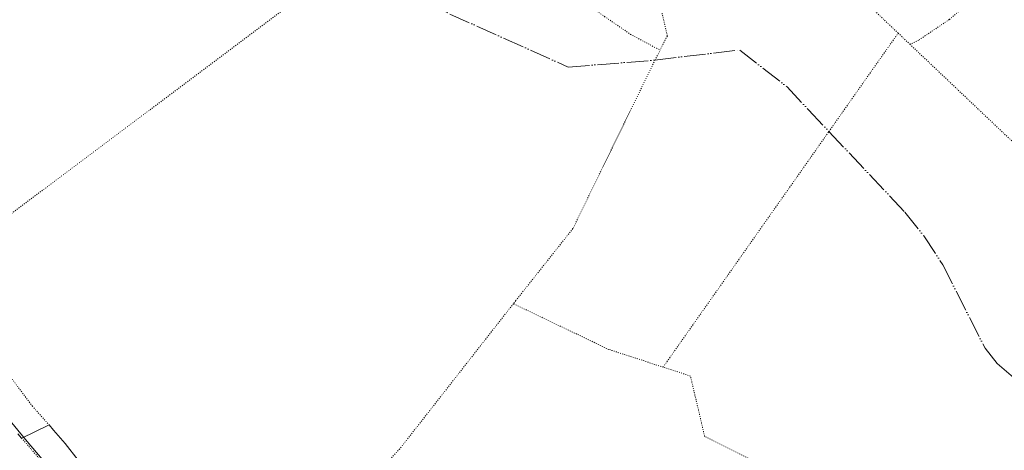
# Model space of a CAD drawing. Header units: metres. Extents: x 64961 to 73789, y 403835 to 410663.
# Tile 83 of 135: x 70139 to 71247, y 406616 to 407101. Entities that reach past the tile are written whole.
import ezdxf

# ---------------------------------------------------------------- set-up
doc = ezdxf.new("R2010")
doc.units = ezdxf.units.M
for name, pattern in [('ACAD_ISO04W100', [30, 24, -3, 0, -3]), ('ACAD_ISO05W100', [33, 24, -3, 0, -3, 0, -3]), ('PERCEELGRENS', [2.5, 1, -1.5])]:
    doc.linetypes.add(name, pattern=pattern)
for name, color, linetype, lineweight in [('B-GEO-OG-GRENS-sectie-G', 253, 'ACAD_ISO04W100', 0), ('B-GEO-OG-GRENS_burggem-G', 253, 'ACAD_ISO05W100', 0), ('B-GEO-OG-GRENS_perceel-G', 253, 'PERCEELGRENS', 0), ('B-GEO-OG-OVLIJNOBJ-G', 253, 'Continuous', 0)]:
    doc.layers.add(name, color=color, linetype=linetype, lineweight=lineweight)

msp = doc.modelspace()

# ---------------------------------------------------------------- linework, layer by layer
at = {"layer": 'B-GEO-OG-GRENS-sectie-G'}
for points in [[(70154.324, 406636.44), (70171.96, 406644.994)], [(70171.96, 406644.994), (70177.035, 406638.891), (70190.102, 406623.856), (70204.779, 406605.213), (70222.057, 406581.432), (70240.532, 406556.188), (70260.02, 406528.644), (70293.053, 406482.871), (70314.459, 406451.687), (70327.7, 406432.445)], [(70141.11, 406629.992), (70136.71, 406634.917)], [(70141.11, 406629.992), (70142.775, 406630.839), (70154.324, 406636.44)]]:
    msp.add_lwpolyline(points, dxfattribs=at)
at = {"layer": 'B-GEO-OG-GRENS_burggem-G'}
for points in [[(70000, 407452.802), (70022.61, 407440), (70211.81, 407345.92), (70285.04, 407305.06), (70540.66, 407150.6), (70623.12, 407107.73), (70756.36, 407047.92), (70854.08, 407055.75)], [(70854.08, 407055.75), (70949.44, 407067.2), (71002.73, 407025.57), (71026.784, 407000)], [(71026.784, 407000), (71049.915, 406975.412)], [(71049.915, 406975.412), (71135.43, 406884.51), (71156.67, 406858.02), (71178.06, 406825.19), (71225.66, 406731.39), (71239.4, 406713.93), (71263.99, 406692.91), (71465.51, 406600.06), (71482.93, 406587.13), (71617.53, 406485.14), (71858, 406328.44), (72000, 406250.551)]]:
    msp.add_lwpolyline(points, dxfattribs=at)
at = {"layer": 'B-GEO-OG-GRENS_perceel-G'}
for points in [[(70285.666, 407000), (70435, 407112), (70258, 407250), (70000, 407396.844)], [(71141.174, 407073.539), (71151.42, 407078.6), (71185.6, 407101.673), (71204.84, 407118.224), (71220.437, 407132.891), (71238.725, 407154.019), (71262.256, 407185.644), (71279.416, 407217.732), (71300.531, 407258.845), (71310.121, 407277.269), (71326.483, 407268.774), (71373.886, 407243.615), (71436.554, 407209.965), (71498.639, 407177.244), (71562.563, 407142.907), (71598.975, 407123.007), (71722.398, 407047.107), (71758.716, 407021.961), (71785.511, 407002.175), (71788.129, 407000)], [(71127.828, 407086.201), (71053.29, 407156.92), (70991.5, 407146.56), (70943.3, 407150.64), (70893.96, 407170.68), (70838.63, 407211.07), (70868, 407083), (70859.953, 407067.248)], [(70668.711, 407193.829), (70700.629, 407171.632), (70736.107, 407147.454), (70770.471, 407124.062), (70797.275, 407104.858), (70826.67, 407084.801), (70855.731, 407069.161), (70859.953, 407067.248)], [(71067.207, 407000), (71127.828, 407086.201)], [(71127.828, 407086.201), (71141.174, 407073.539)], [(71141.174, 407073.539), (71218.685, 407000)], [(70854.08, 407055.75), (70859.953, 407067.248)], [(70854.08, 407055.75), (70826.913, 407000)], [(70039.731, 406815.549), (70285.666, 407000)], [(70826.913, 407000), (70761.609, 406865.987), (70697.375, 406784.889), (70694.707, 406781.479)], [(71049.915, 406975.412), (71067.207, 407000)], [(71218.685, 407000), (71696.75, 406546.43)], [(70863.275, 406710.019), (71049.915, 406975.412)], [(70039.731, 406815.549), (70052.883, 406798.433), (70057.447, 406792.424), (70068.369, 406778.978), (70088.582, 406752.37), (70101.51, 406734.423), (70137.702, 406686.828), (70153.217, 406665.971), (70171.96, 406644.994)], [(70694.707, 406781.479), (70566.156, 406617.188)], [(70863.275, 406710.019), (70802, 406730), (70694.707, 406781.479)], [(71908.654, 406000), (71825, 406050), (71732, 406087), (71632, 406104), (71565, 406197), (71442, 406364), (71348, 406412), (71259, 406480), (71184, 406526), (71075, 406549), (70910, 406632), (70894, 406700), (70863.275, 406710.019)], [(70141.11, 406629.992), (70152.068, 406617.313), (70164.678, 406602.804), (70178.451, 406585.309), (70195.505, 406561.836), (70213.737, 406536.924), (70233.138, 406509.503), (70266.067, 406463.875), (70287.106, 406433.226), (70305.56, 406406.408), (70312.463, 406396.527)], [(70327.7, 406432.445), (70335.556, 406462.804), (70378.542, 406484.341), (70412.628, 406501.663), (70478.344, 406524.498), (70566.156, 406617.188)]]:
    msp.add_lwpolyline(points, dxfattribs=at)
at = {"layer": 'B-GEO-OG-OVLIJNOBJ-G'}
msp.add_lwpolyline([(70170.724, 406598.884), (70147.144, 406626.364), (70122.897, 406656.065), (70097.348, 406690.783), (70066.978, 406730.817), (70040.015, 406766.075), (70015.126, 406798.304), (70000, 406818.267)], dxfattribs=at)

doc.saveas('drawing.dxf')
